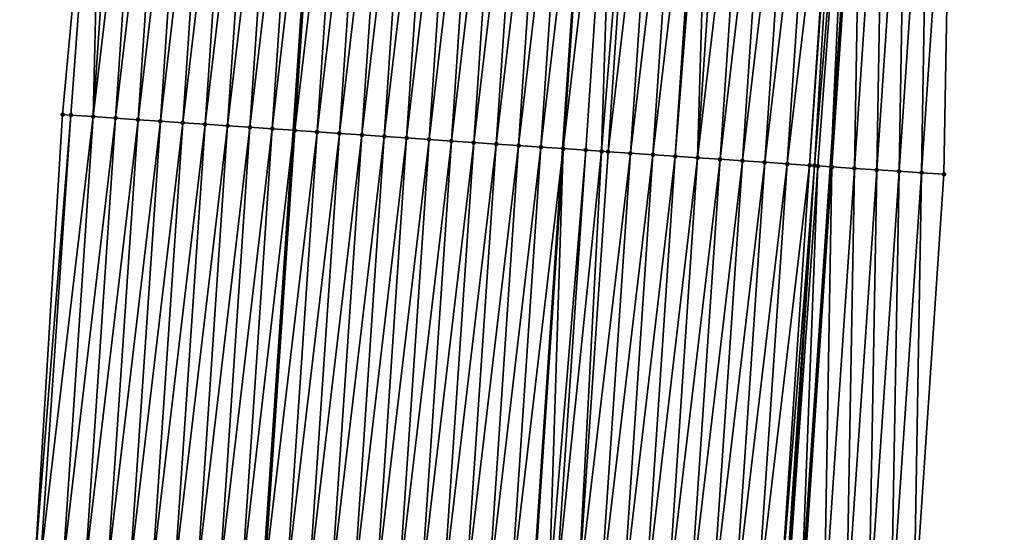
# Model space of a CAD drawing. Header units: feet. Extents: x 2017353 to 2024169, y 808050 to 818690.
# Tile 75 of 256: x 2023486 to 2023530, y 810605 to 810628. Entities that reach past the tile are written whole.
import ezdxf

# ---------------------------------------------------------------- set-up
doc = ezdxf.new("R2010")
doc.units = ezdxf.units.FT
doc.header["$MEASUREMENT"] = 0
for name, color, linetype, lineweight in [('EP_Travel Lane', 172, 'Continuous', 53), ('SB-Road Shots', 141, 'Continuous', 100), ('SB-Road X-Section', 40, 'Continuous', 13), ('STRIPING', 60, 'Continuous', 53)]:
    doc.layers.add(name, color=color, linetype=linetype, lineweight=lineweight)
doc.layers.add('I-77-MM15-17_SB-Surface-BORDER', color=7, linetype='Continuous')
doc.layers.add('I-77-MM15-17_SB-Surface-TIN', color=7, linetype='Continuous')

msp = doc.modelspace()

# ---------------------------------------------------------------- linework, layer by layer
at = {"layer": 'EP_Travel Lane'}
for points in [[(2023469.784128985, 810204.1947037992, 282.839761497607), (2023471.130267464, 810224.141126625, 283.4126442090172), (2023472.476396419, 810244.0874083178, 283.9903945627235), (2023473.82250021, 810264.0333171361, 284.5810141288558), (2023475.168578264, 810283.9788445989, 285.1847898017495), (2023476.514635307, 810303.9240607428, 285.7993069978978), (2023477.860630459, 810323.8683598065, 286.4454665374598), (2023479.204515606, 810343.8195448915, 287.1088536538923), (2023480.546517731, 810363.7631179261, 287.7819637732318), (2023481.888518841, 810383.7066758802, 288.4555210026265), (2023483.230534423, 810403.6504489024, 289.1227033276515), (2023484.572530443, 810423.593931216, 289.7985025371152), (2023485.914581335, 810443.5382289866, 290.4501309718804), (2023487.256602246, 810463.4820812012, 291.1149660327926), (2023488.59858096, 810483.4253063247, 291.7983885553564), (2023489.940554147, 810503.3684493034, 292.4842459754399), (2023491.282512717, 810523.3113750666, 293.1765417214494), (2023492.626747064, 810543.2490831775, 293.8839824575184), (2023493.972698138, 810563.1912010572, 294.5913844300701), (2023495.318671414, 810583.1336478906, 295.2893628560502), (2023496.664593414, 810603.0753350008, 296.0091055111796), (2023498.010531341, 810623.0172580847, 296.7220903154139), (2023499.356518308, 810642.9599077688, 297.4142535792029), (2023500.702539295, 810662.9030614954, 298.0919768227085)], [(2023493.601162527, 810202.5795508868, 283.2025226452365), (2023494.918923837, 810222.5276248, 283.7843605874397), (2023496.236692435, 810242.4758090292, 284.3623945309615), (2023497.554404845, 810262.423142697, 284.9697690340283), (2023498.872106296, 810282.3703104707, 285.5828687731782), (2023500.189777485, 810302.3170201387, 286.2117731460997), (2023501.507435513, 810322.2635305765, 286.8475508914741), (2023502.859936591, 810342.200279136, 287.4981444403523), (2023504.232376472, 810362.1418138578, 288.1704213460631), (2023505.604810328, 810382.0832610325, 288.8452933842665), (2023506.977249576, 810402.0247865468, 289.5178432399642), (2023508.349689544, 810421.9663225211, 290.1900829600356), (2023509.722102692, 810441.9074688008, 290.8738747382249), (2023511.09459032, 810461.8496972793, 291.5255859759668), (2023512.467059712, 810481.7916607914, 292.1851518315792), (2023513.839461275, 810501.7326387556, 292.873933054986), (2023515.211799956, 810521.672703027, 293.5897997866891), (2023516.567174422, 810541.6188682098, 294.2948803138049), (2023517.913117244, 810561.5608638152, 295.0057856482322), (2023519.259093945, 810581.5033613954, 295.7023070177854), (2023520.605074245, 810601.4459122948, 296.3973038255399), (2023521.951033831, 810621.3881562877, 297.1010908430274), (2023523.297017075, 810641.3307508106, 297.7948377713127), (2023524.643014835, 810661.2735604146, 298.4824205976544)]]:
    msp.add_polyline3d(points, dxfattribs=at)
at = {"layer": 'I-77-MM15-17_SB-Surface-BORDER', "color": 3, "linetype": 'Continuous', "lineweight": -3}
for points in [[(2023460.839457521, 810204.8036040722, 282.6239386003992), (2023463.267628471, 810224.6766781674, 283.2122942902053), (2023464.68031353, 810244.6190876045, 283.7690320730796), (2023465.439924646, 810264.6055332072, 284.3244868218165), (2023466.023018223, 810284.6036862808, 284.8862855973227), (2023466.811052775, 810304.5869526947, 285.4851607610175), (2023468.113836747, 810324.533484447, 286.1546254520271), (2023469.170840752, 810344.509888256, 286.8399837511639), (2023470.553160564, 810364.4496269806, 287.5454607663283), (2023472.09194901, 810384.3798228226, 288.2190576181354), (2023473.877589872, 810404.2938577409, 288.8749805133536), (2023474.53254121, 810424.2858389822, 289.4961229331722), (2023476.681966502, 810444.1747151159, 290.1656138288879), (2023478.13050133, 810464.1112113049, 290.8341170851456), (2023479.325410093, 810484.0641720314, 291.5249052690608), (2023479.936919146, 810504.0564391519, 292.2246402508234), (2023480.778996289, 810524.0325842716, 292.938175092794), (2023481.500900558, 810544.008475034, 293.6422210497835), (2023483.641229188, 810563.8962619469, 294.3700484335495), (2023484.387689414, 810583.879758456, 295.0512913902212), (2023486.48561982, 810603.770196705, 295.7851122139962), (2023487.708101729, 810623.7202295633, 296.5044481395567), (2023489.552014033, 810643.6296127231, 297.1869156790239), (2023490.940363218, 810663.5704841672, 297.8482512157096)], [(2023529.679839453, 810660.9419220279, 298.2453635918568), (2023527.335955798, 810641.0641439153, 297.6239144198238), (2023526.987759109, 810621.0550460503, 296.9062042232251), (2023525.641831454, 810601.1132751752, 296.1888622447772), (2023525.293682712, 810581.1048877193, 295.4507974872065), (2023523.947778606, 810561.1634657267, 294.7234594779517), (2023522.601810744, 810541.2210991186, 294.0231839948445), (2023521.252672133, 810521.2730202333, 293.2811971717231), (2023518.900847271, 810501.3962496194, 292.6599865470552), (2023517.546868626, 810481.4538483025, 291.9762962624), (2023516.192825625, 810461.5104990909, 291.3207033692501), (2023514.838800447, 810441.5674124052, 290.6573286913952), (2023513.484850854, 810421.6254389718, 289.9609549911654), (2023512.13088718, 810401.6832581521, 289.2707286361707), (2023511.774736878, 810381.6749628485, 288.5323625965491), (2023510.420680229, 810361.7314126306, 287.8827280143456), (2023509.066680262, 810341.7886972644, 287.2083466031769), (2023507.716970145, 810321.8552177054, 286.5029353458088), (2023506.373255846, 810301.910394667, 285.8694950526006), (2023505.029528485, 810281.9653777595, 285.2427437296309), (2023502.687896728, 810262.0851136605, 284.7010905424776), (2023501.344105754, 810242.1391525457, 284.1069199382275), (2023500.000254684, 810222.192299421, 283.5435209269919), (2023498.656399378, 810202.2453834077, 282.98229448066)]]:
    msp.add_polyline3d(points, dxfattribs=at)
at = {"layer": 'I-77-MM15-17_SB-Surface-TIN', "color": 128, "linetype": 'Continuous', "lineweight": -3}
for points in [[(2023488.077209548, 810623.6949932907, 296.5136926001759), (2023489.552014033, 810643.6296127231, 297.1869156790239), (2023487.708101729, 810623.7202295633, 296.5044481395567)], [(2023489.074881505, 810623.6267920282, 296.5383781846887), (2023489.552014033, 810643.6296127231, 297.1869156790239), (2023488.077209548, 810623.6949932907, 296.5136926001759)], [(2023489.074881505, 810623.6267920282, 296.5383781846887), (2023490.420916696, 810643.5701562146, 297.2100685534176), (2023489.552014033, 810643.6296127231, 297.1869156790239)], [(2023489.074881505, 810623.6267920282, 296.5383781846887), (2023491.418581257, 810643.5018453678, 297.2378940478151), (2023490.420916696, 810643.5701562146, 297.2100685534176)], [(2023489.074881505, 810623.6267920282, 296.5383781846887), (2023490.072554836, 810623.5586111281, 296.5624803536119), (2023491.418581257, 810643.5018453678, 297.2378940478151)], [(2023490.072554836, 810623.5586111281, 296.5624803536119), (2023492.416246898, 810643.4335505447, 297.2652604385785), (2023491.418581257, 810643.5018453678, 297.2378940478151)], [(2023490.072554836, 810623.5586111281, 296.5624803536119), (2023491.070219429, 810623.4903007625, 296.5902919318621), (2023492.416246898, 810643.4335505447, 297.2652604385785)], [(2023491.070219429, 810623.4903007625, 296.5902919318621), (2023493.413918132, 810643.3653385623, 297.2902532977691), (2023492.416246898, 810643.4335505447, 297.2652604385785)], [(2023491.070219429, 810623.4903007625, 296.5902919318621), (2023492.067887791, 810623.4220462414, 296.6165034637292), (2023493.413918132, 810643.3653385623, 297.2902532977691)], [(2023492.067887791, 810623.4220462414, 296.6165034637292), (2023494.411596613, 810643.2972339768, 297.3121690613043), (2023493.413918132, 810643.3653385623, 297.2902532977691)], [(2023492.067887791, 810623.4220462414, 296.6165034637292), (2023493.065571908, 810623.3540251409, 296.6360271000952), (2023494.411596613, 810643.2972339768, 297.3121690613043)], [(2023493.065571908, 810623.3540251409, 296.6360271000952), (2023495.409278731, 810643.2291832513, 297.3325416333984), (2023494.411596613, 810643.2972339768, 297.3121690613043)], [(2023493.065571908, 810623.3540251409, 296.6360271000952), (2023494.063257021, 810623.2860188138, 296.6551274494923), (2023495.409278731, 810643.2291832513, 297.3325416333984)], [(2023494.063257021, 810623.2860188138, 296.6551274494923), (2023496.406962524, 810643.1611573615, 297.3522026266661), (2023495.409278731, 810643.2291832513, 297.3325416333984)], [(2023494.063257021, 810623.2860188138, 296.6551274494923), (2023495.060948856, 810623.2181120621, 296.6713748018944), (2023496.406962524, 810643.1611573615, 297.3522026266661)], [(2023495.060948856, 810623.2181120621, 296.6713748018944), (2023497.404647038, 810643.0931421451, 297.3715578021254), (2023496.406962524, 810643.1611573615, 297.3522026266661)], [(2023495.060948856, 810623.2181120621, 296.6713748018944), (2023496.058641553, 810623.1502180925, 296.6872559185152), (2023497.404647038, 810643.0931421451, 297.3715578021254)], [(2023496.058641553, 810623.1502180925, 296.6872559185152), (2023498.402325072, 810643.0250309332, 297.3936634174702), (2023497.404647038, 810643.0931421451, 297.3715578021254)], [(2023496.058641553, 810623.1502180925, 296.6872559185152), (2023497.056325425, 810623.0821933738, 296.7068832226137), (2023498.402325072, 810643.0250309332, 297.3936634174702)], [(2023497.056325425, 810623.0821933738, 296.7068832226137), (2023499.356518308, 810642.9599077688, 297.4142535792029), (2023498.402325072, 810643.0250309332, 297.3936634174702)], [(2023497.056325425, 810623.0821933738, 296.7068832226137), (2023498.010531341, 810623.0172580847, 296.7220903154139), (2023499.356518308, 810642.9599077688, 297.4142535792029)], [(2023499.400004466, 810642.9569398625, 297.4151919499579), (2023499.356518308, 810642.9599077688, 297.4142535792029), (2023498.010531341, 810623.0172580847, 296.7220903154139)], [(2023498.054018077, 810623.0142987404, 296.7227833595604), (2023499.400004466, 810642.9569398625, 297.4151919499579), (2023498.010531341, 810623.0172580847, 296.7220903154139)], [(2023498.054018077, 810623.0142987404, 296.7227833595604), (2023500.397697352, 810642.8890486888, 297.4309930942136), (2023499.400004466, 810642.9569398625, 297.4151919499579)], [(2023498.054018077, 810623.0142987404, 296.7227833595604), (2023499.051718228, 810622.9465152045, 296.7355003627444), (2023500.397697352, 810642.8890486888, 297.4309930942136)], [(2023499.051718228, 810622.9465152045, 296.7355003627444), (2023501.395391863, 810642.8211816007, 297.4461041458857), (2023500.397697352, 810642.8890486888, 297.4309930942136)], [(2023499.051718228, 810622.9465152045, 296.7355003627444), (2023500.049410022, 810622.8786078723, 296.7517643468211), (2023501.395391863, 810642.8211816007, 297.4461041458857)], [(2023500.049410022, 810622.8786078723, 296.7517643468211), (2023502.393082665, 810642.7532595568, 297.4627897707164), (2023501.395391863, 810642.8211816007, 297.4461041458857)], [(2023500.049410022, 810622.8786078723, 296.7517643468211), (2023501.047103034, 810622.8107185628, 296.7675119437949), (2023502.393082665, 810642.7532595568, 297.4627897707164)], [(2023501.047103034, 810622.8107185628, 296.7675119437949), (2023503.390777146, 810642.6853920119, 297.4779139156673), (2023502.393082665, 810642.7532595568, 297.4627897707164)], [(2023501.047103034, 810622.8107185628, 296.7675119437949), (2023502.044796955, 810622.742842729, 296.7828734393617), (2023503.390777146, 810642.6853920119, 297.4779139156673)], [(2023502.044796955, 810622.742842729, 296.7828734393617), (2023504.388468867, 810642.6174835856, 297.4942093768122), (2023503.390777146, 810642.6853920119, 297.4779139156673)], [(2023502.044796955, 810622.742842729, 296.7828734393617), (2023503.042484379, 810622.6748706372, 296.800992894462), (2023504.388468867, 810642.6174835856, 297.4942093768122)], [(2023503.042484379, 810622.6748706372, 296.800992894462), (2023505.386153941, 810642.5494766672, 297.5133268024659), (2023504.388468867, 810642.6174835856, 297.4942093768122)], [(2023503.042484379, 810622.6748706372, 296.800992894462), (2023504.040169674, 810622.6068669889, 296.8200164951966), (2023505.386153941, 810642.5494766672, 297.5133268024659)], [(2023504.040169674, 810622.6068669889, 296.8200164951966), (2023506.383845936, 810642.4815723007, 297.5295059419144), (2023505.386153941, 810642.5494766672, 297.5133268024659)], [(2023504.040169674, 810622.6068669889, 296.8200164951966), (2023505.037871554, 810622.5391090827, 296.831999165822), (2023506.383845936, 810642.4815723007, 297.5295059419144)], [(2023505.037871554, 810622.5391090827, 296.831999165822), (2023507.381545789, 810642.4137843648, 297.5423491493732), (2023506.383845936, 810642.4815723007, 297.5295059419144)], [(2023505.037871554, 810622.5391090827, 296.831999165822), (2023506.035562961, 810622.4711960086, 296.848427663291), (2023507.381545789, 810642.4137843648, 297.5423491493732)], [(2023506.035562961, 810622.4711960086, 296.848427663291), (2023508.379237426, 810642.345874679, 297.5586806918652), (2023507.381545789, 810642.4137843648, 297.5423491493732)], [(2023506.035562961, 810622.4711960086, 296.848427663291), (2023507.033250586, 810622.4032268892, 296.8664619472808), (2023508.379237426, 810642.345874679, 297.5586806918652)], [(2023507.033250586, 810622.4032268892, 296.8664619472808), (2023509.376921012, 810642.2778457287, 297.5784293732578), (2023508.379237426, 810642.345874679, 297.5586806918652)], [(2023507.033250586, 810622.4032268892, 296.8664619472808), (2023508.030936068, 810622.3352260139, 296.8854061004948), (2023509.376921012, 810642.2778457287, 297.5784293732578)], [(2023508.030936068, 810622.3352260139, 296.8854061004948), (2023510.374610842, 810642.2099092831, 297.5955276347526), (2023509.376921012, 810642.2778457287, 297.5784293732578)], [(2023508.030936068, 810622.3352260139, 296.8854061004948), (2023509.028627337, 810622.2673108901, 296.9018933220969), (2023510.374610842, 810642.2099092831, 297.5955276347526)], [(2023509.028627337, 810622.2673108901, 296.9018933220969), (2023511.372298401, 810642.141939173, 297.6135904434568), (2023510.374610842, 810642.2099092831, 297.5955276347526)], [(2023509.028627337, 810622.2673108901, 296.9018933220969), (2023510.026311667, 810622.1992929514, 296.921326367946), (2023511.372298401, 810642.141939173, 297.6135904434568)], [(2023512.369977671, 810642.0738462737, 297.6351713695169), (2023511.372298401, 810642.141939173, 297.6135904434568), (2023510.026311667, 810622.1992929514, 296.921326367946)], [(2023511.023984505, 810622.1311047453, 296.9456378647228), (2023512.369977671, 810642.0738462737, 297.6351713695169), (2023510.026311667, 810622.1992929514, 296.921326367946)], [(2023511.023984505, 810622.1311047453, 296.9456378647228), (2023511.733886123, 810622.0826310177, 296.9616219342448), (2023512.369977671, 810642.0738462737, 297.6351713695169)], [(2023511.733886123, 810622.0826310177, 296.9616219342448), (2023513.367665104, 810642.0058743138, 297.6532871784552), (2023512.369977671, 810642.0738462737, 297.6351713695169)], [(2023511.733886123, 810622.0826310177, 296.9616219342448), (2023512.021662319, 810622.0629902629, 296.9678370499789), (2023513.367665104, 810642.0058743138, 297.6532871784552)], [(2023512.021662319, 810622.0629902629, 296.9678370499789), (2023514.36535579, 810641.9379505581, 297.670021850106), (2023513.367665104, 810642.0058743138, 297.6532871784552)], [(2023512.021662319, 810622.0629902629, 296.9678370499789), (2023513.019349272, 810621.9950111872, 296.986156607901), (2023514.36535579, 810641.9379505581, 297.670021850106)], [(2023513.019349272, 810621.9950111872, 296.986156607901), (2023515.363046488, 810641.8700269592, 297.6867520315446), (2023514.36535579, 810641.9379505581, 297.670021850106)], [(2023513.019349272, 810621.9950111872, 296.986156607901), (2023514.017035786, 810621.9270256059, 297.0046625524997), (2023515.363046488, 810641.8700269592, 297.6867520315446)], [(2023514.017035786, 810621.9270256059, 297.0046625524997), (2023516.360737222, 810641.8021039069, 297.7034665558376), (2023515.363046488, 810641.8700269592, 297.6867520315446)], [(2023514.017035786, 810621.9270256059, 297.0046625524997), (2023515.014727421, 810621.8591159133, 297.0209941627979), (2023516.360737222, 810641.8021039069, 297.7034665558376)], [(2023515.014727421, 810621.8591159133, 297.0209941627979), (2023516.607612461, 810641.7852941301, 297.7076722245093), (2023516.360737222, 810641.8021039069, 297.7034665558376)], [(2023515.014727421, 810621.8591159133, 297.0209941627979), (2023516.012428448, 810621.7913453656, 297.0333390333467), (2023516.607612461, 810641.7852941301, 297.7076722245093)], [(2023516.012428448, 810621.7913453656, 297.0333390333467), (2023517.358427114, 810641.7341683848, 297.7205383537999), (2023516.607612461, 810641.7852941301, 297.7076722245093)], [(2023516.012428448, 810621.7913453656, 297.0333390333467), (2023518.35611737, 810641.6662382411, 297.7374560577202), (2023517.358427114, 810641.7341683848, 297.7205383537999)], [(2023516.012428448, 810621.7913453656, 297.0333390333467), (2023517.010131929, 810621.7236111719, 297.0446422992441), (2023518.35611737, 810641.6662382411, 297.7374560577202)], [(2023517.010131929, 810621.7236111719, 297.0446422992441), (2023519.353811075, 810641.5983592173, 297.7529090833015), (2023518.35611737, 810641.6662382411, 297.7374560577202)], [(2023517.010131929, 810621.7236111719, 297.0446422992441), (2023518.007823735, 810621.6557040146, 297.0609012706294), (2023519.353811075, 810641.5983592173, 297.7529090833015)], [(2023518.007823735, 810621.6557040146, 297.0609012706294), (2023520.351508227, 810641.5305312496, 297.7668992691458), (2023519.353811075, 810641.5983592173, 297.7529090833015)], [(2023518.007823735, 810621.6557040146, 297.0609012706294), (2023519.005518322, 810621.5878380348, 297.0759804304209), (2023520.351508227, 810641.5305312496, 297.7668992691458)], [(2023519.005518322, 810621.5878380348, 297.0759804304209), (2023521.34920451, 810641.4626904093, 297.7812582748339), (2023520.351508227, 810641.5305312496, 297.7668992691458)], [(2023519.005518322, 810621.5878380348, 297.0759804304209), (2023520.00321415, 810621.5199904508, 297.0905325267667), (2023521.34920451, 810641.4626904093, 297.7812582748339)], [(2023520.00321415, 810621.5199904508, 297.0905325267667), (2023522.346897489, 810641.39480062, 297.797019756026), (2023521.34920451, 810641.4626904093, 297.7812582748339)], [(2023520.00321415, 810621.5199904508, 297.0905325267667), (2023521.0009085, 810621.4521209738, 297.1057118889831), (2023522.346897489, 810641.39480062, 297.797019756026)], [(2023521.0009085, 810621.4521209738, 297.1057118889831), (2023522.430627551, 810641.3891128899, 297.7980621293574), (2023522.346897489, 810641.39480062, 297.797019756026)], [(2023521.0009085, 810621.4521209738, 297.1057118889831), (2023521.213781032, 810621.4376479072, 297.1087261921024), (2023522.430627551, 810641.3891128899, 297.7980621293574)], [(2023521.213781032, 810621.4376479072, 297.1087261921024), (2023522.856225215, 810641.3603063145, 297.8003941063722), (2023522.430627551, 810641.3891128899, 297.7980621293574)], [(2023521.213781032, 810621.4376479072, 297.1087261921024), (2023521.375601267, 810621.4266951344, 297.1096120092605), (2023522.856225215, 810641.3603063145, 297.8003941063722)], [(2023521.375601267, 810621.4266951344, 297.1096120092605), (2023521.951033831, 810621.3881562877, 297.1010908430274), (2023522.856225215, 810641.3603063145, 297.8003941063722)], [(2023522.856225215, 810641.3603063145, 297.8003941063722), (2023521.951033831, 810621.3881562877, 297.1010908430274), (2023523.297017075, 810641.3307508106, 297.7948377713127)], [(2023521.998651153, 810621.3849671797, 297.1003857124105), (2023523.297017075, 810641.3307508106, 297.7948377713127), (2023521.951033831, 810621.3881562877, 297.1010908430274)], [(2023521.998651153, 810621.3849671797, 297.1003857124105), (2023523.34463415, 810641.3275580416, 297.7942375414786), (2023523.297017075, 810641.3307508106, 297.7948377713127)], [(2023521.998651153, 810621.3849671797, 297.1003857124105), (2023522.996495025, 810621.3193130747, 297.0520908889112), (2023523.34463415, 810641.3275580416, 297.7942375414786)], [(2023522.996495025, 810621.3193130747, 297.0520908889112), (2023524.342465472, 810641.2617179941, 297.7512704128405), (2023523.34463415, 810641.3275580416, 297.7942375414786)], [(2023522.996495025, 810621.3193130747, 297.0520908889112), (2023523.994292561, 810621.2529724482, 297.0234660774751), (2023524.342465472, 810641.2617179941, 297.7512704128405)], [(2023523.994292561, 810621.2529724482, 297.0234660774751), (2023525.340285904, 810641.1957165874, 297.7129265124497), (2023524.342465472, 810641.2617179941, 297.7512704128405)], [(2023523.994292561, 810621.2529724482, 297.0234660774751), (2023524.992107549, 810621.1868903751, 296.9874332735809), (2023525.340285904, 810641.1957165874, 297.7129265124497)], [(2023524.992107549, 810621.1868903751, 296.9874332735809), (2023526.338114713, 810641.129839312, 297.6710260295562), (2023525.340285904, 810641.1957165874, 297.7129265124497)], [(2023524.992107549, 810621.1868903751, 296.9874332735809), (2023525.989930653, 810621.1209285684, 296.9479546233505), (2023526.338114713, 810641.129839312, 297.6710260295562)], [(2023525.989930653, 810621.1209285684, 296.9479546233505), (2023527.335955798, 810641.0641439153, 297.6239144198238), (2023526.338114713, 810641.129839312, 297.6710260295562)], [(2023525.989930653, 810621.1209285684, 296.9479546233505), (2023526.987759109, 810621.0550460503, 296.9062042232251), (2023527.335955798, 810641.0641439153, 297.6239144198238)], [(2023486.48561982, 810603.770196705, 295.7851122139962), (2023488.077209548, 810623.6949932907, 296.5136926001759), (2023487.708101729, 810623.7202295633, 296.5044481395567)], [(2023486.731295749, 810603.753427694, 295.7904638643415), (2023488.077209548, 810623.6949932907, 296.5136926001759), (2023486.48561982, 810603.770196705, 295.7851122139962)], [(2023486.731295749, 810603.753427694, 295.7904638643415), (2023489.074881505, 810623.6267920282, 296.5383781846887), (2023488.077209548, 810623.6949932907, 296.5136926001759)], [(2023487.728973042, 810603.6853054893, 295.8128844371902), (2023489.074881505, 810623.6267920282, 296.5383781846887), (2023486.731295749, 810603.753427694, 295.7904638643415)], [(2023487.728973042, 810603.6853054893, 295.8128844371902), (2023490.072554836, 810623.5586111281, 296.5624803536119), (2023489.074881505, 810623.6267920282, 296.5383781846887)], [(2023487.728973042, 810603.6853054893, 295.8128844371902), (2023488.726647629, 810603.6171432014, 295.8364534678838), (2023490.072554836, 810623.5586111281, 296.5624803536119)], [(2023488.726647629, 810603.6171432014, 295.8364534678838), (2023491.070219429, 810623.4903007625, 296.5902919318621), (2023490.072554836, 810623.5586111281, 296.5624803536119)], [(2023488.726647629, 810603.6171432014, 295.8364534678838), (2023489.724317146, 810603.5489057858, 295.8621750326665), (2023491.070219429, 810623.4903007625, 296.5902919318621)], [(2023489.724317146, 810603.5489057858, 295.8621750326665), (2023492.067887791, 810623.4220462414, 296.6165034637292), (2023491.070219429, 810623.4903007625, 296.5902919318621)], [(2023489.724317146, 810603.5489057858, 295.8621750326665), (2023490.721986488, 810603.4806657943, 295.887970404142), (2023492.067887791, 810623.4220462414, 296.6165034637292)], [(2023490.721986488, 810603.4806657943, 295.887970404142), (2023493.065571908, 810623.3540251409, 296.6360271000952), (2023492.067887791, 810623.4220462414, 296.6165034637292)], [(2023490.721986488, 810603.4806657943, 295.887970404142), (2023491.719663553, 810603.4125402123, 295.910487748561), (2023493.065571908, 810623.3540251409, 296.6360271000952)], [(2023491.719663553, 810603.4125402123, 295.910487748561), (2023494.063257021, 810623.2860188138, 296.6551274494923), (2023493.065571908, 810623.3540251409, 296.6360271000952)], [(2023491.719663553, 810603.4125402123, 295.910487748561), (2023492.717336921, 810603.3443598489, 295.9345746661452), (2023494.063257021, 810623.2860188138, 296.6551274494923)], [(2023492.717336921, 810603.3443598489, 295.9345746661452), (2023495.060948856, 810623.2181120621, 296.6713748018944), (2023494.063257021, 810623.2860188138, 296.6551274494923)], [(2023492.717336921, 810603.3443598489, 295.9345746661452), (2023493.715019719, 810603.276319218, 295.9546580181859), (2023495.060948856, 810623.2181120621, 296.6713748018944)], [(2023493.715019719, 810603.276319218, 295.9546580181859), (2023496.058641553, 810623.1502180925, 296.6872559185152), (2023495.060948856, 810623.2181120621, 296.6713748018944)], [(2023493.715019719, 810603.276319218, 295.9546580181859), (2023494.712712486, 810603.2084262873, 295.9705094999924), (2023496.058641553, 810623.1502180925, 296.6872559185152)], [(2023494.712712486, 810603.2084262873, 295.9705094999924), (2023497.056325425, 810623.0821933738, 296.7068832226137), (2023496.058641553, 810623.1502180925, 296.6872559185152)], [(2023494.712712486, 810603.2084262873, 295.9705094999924), (2023495.710398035, 810603.1404264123, 295.9894251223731), (2023497.056325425, 810623.0821933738, 296.7068832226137)], [(2023495.710398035, 810603.1404264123, 295.9894251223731), (2023498.010531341, 810623.0172580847, 296.7220903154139), (2023497.056325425, 810623.0821933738, 296.7068832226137)], [(2023495.710398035, 810603.1404264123, 295.9894251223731), (2023496.664593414, 810603.0753350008, 296.0091055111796), (2023498.010531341, 810623.0172580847, 296.7220903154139)], [(2023498.054018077, 810623.0142987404, 296.7227833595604), (2023498.010531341, 810623.0172580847, 296.7220903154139), (2023496.664593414, 810603.0753350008, 296.0091055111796)], [(2023496.70807967, 810603.0723685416, 296.0100024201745), (2023498.054018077, 810623.0142987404, 296.7227833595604), (2023496.664593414, 810603.0753350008, 296.0091055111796)], [(2023496.70807967, 810603.0723685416, 296.0100024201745), (2023499.051718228, 810622.9465152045, 296.7355003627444), (2023498.054018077, 810623.0142987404, 296.7227833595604)], [(2023496.70807967, 810603.0723685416, 296.0100024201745), (2023497.705772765, 810603.0044804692, 296.0257147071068), (2023499.051718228, 810622.9465152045, 296.7355003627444)], [(2023497.705772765, 810603.0044804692, 296.0257147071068), (2023500.049410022, 810622.8786078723, 296.7517643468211), (2023499.051718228, 810622.9465152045, 296.7355003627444)], [(2023497.705772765, 810603.0044804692, 296.0257147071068), (2023498.703459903, 810602.936504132, 296.0439559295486), (2023500.049410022, 810622.8786078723, 296.7517643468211)], [(2023498.703459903, 810602.936504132, 296.0439559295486), (2023501.047103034, 810622.8107185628, 296.7675119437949), (2023500.049410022, 810622.8786078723, 296.7517643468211)], [(2023498.703459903, 810602.936504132, 296.0439559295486), (2023499.701153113, 810602.8686177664, 296.0596193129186), (2023501.047103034, 810622.8107185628, 296.7675119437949)], [(2023499.701153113, 810602.8686177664, 296.0596193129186), (2023502.044796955, 810622.742842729, 296.7828734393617), (2023501.047103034, 810622.8107185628, 296.7675119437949)], [(2023499.701153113, 810602.8686177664, 296.0596193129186), (2023500.698845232, 810602.8007152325, 296.0757459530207), (2023502.044796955, 810622.742842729, 296.7828734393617)], [(2023500.698845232, 810602.8007152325, 296.0757459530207), (2023503.042484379, 810622.6748706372, 296.800992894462), (2023502.044796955, 810622.742842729, 296.7828734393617)], [(2023500.698845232, 810602.8007152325, 296.0757459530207), (2023501.696530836, 810602.7327161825, 296.0946379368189), (2023503.042484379, 810622.6748706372, 296.800992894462)], [(2023501.696530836, 810602.7327161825, 296.0946379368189), (2023504.040169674, 810622.6068669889, 296.8200164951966), (2023503.042484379, 810622.6748706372, 296.800992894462)], [(2023501.696530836, 810602.7327161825, 296.0946379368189), (2023502.694215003, 810602.664695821, 296.1141405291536), (2023504.040169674, 810622.6068669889, 296.8200164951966)], [(2023502.694215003, 810602.664695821, 296.1141405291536), (2023505.037871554, 810622.5391090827, 296.831999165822), (2023504.040169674, 810622.6068669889, 296.8200164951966)], [(2023502.694215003, 810602.664695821, 296.1141405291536), (2023503.691910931, 810602.5968497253, 296.1286501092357), (2023505.037871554, 810622.5391090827, 296.831999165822)], [(2023503.691910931, 810602.5968497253, 296.1286501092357), (2023506.035562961, 810622.4711960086, 296.848427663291), (2023505.037871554, 810622.5391090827, 296.831999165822)], [(2023503.691910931, 810602.5968497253, 296.1286501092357), (2023504.689599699, 810602.5288975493, 296.1461990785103), (2023506.035562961, 810622.4711960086, 296.848427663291)], [(2023504.689599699, 810602.5288975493, 296.1461990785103), (2023507.033250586, 810622.4032268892, 296.8664619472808), (2023506.035562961, 810622.4711960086, 296.848427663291)], [(2023504.689599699, 810602.5288975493, 296.1461990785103), (2023505.687288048, 810602.4609391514, 296.1639263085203), (2023507.033250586, 810622.4032268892, 296.8664619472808)], [(2023505.687288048, 810602.4609391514, 296.1639263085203), (2023508.030936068, 810622.3352260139, 296.8854061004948), (2023507.033250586, 810622.4032268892, 296.8664619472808)], [(2023505.687288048, 810602.4609391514, 296.1639263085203), (2023506.684964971, 810602.3928114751, 296.1865036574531), (2023508.030936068, 810622.3352260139, 296.8854061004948)], [(2023506.684964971, 810602.3928114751, 296.1865036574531), (2023509.028627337, 810622.2673108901, 296.9018933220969), (2023508.030936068, 810622.3352260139, 296.8854061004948)], [(2023506.684964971, 810602.3928114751, 296.1865036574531), (2023507.682654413, 810602.3248692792, 296.2037666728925), (2023509.028627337, 810622.2673108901, 296.9018933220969)], [(2023507.682654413, 810602.3248692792, 296.2037666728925), (2023510.026311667, 810622.1992929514, 296.921326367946), (2023509.028627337, 810622.2673108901, 296.9018933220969)], [(2023507.682654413, 810602.3248692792, 296.2037666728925), (2023508.680327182, 810602.2566800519, 296.2281075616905), (2023510.026311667, 810622.1992929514, 296.921326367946)], [(2023509.38129527, 810602.2086743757, 296.2479392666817), (2023510.026311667, 810622.1992929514, 296.921326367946), (2023508.680327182, 810602.2566800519, 296.2281075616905)], [(2023509.38129527, 810602.2086743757, 296.2479392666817), (2023511.023984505, 810622.1311047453, 296.9456378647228), (2023510.026311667, 810622.1992929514, 296.921326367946)], [(2023509.38129527, 810602.2086743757, 296.2479392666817), (2023509.677994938, 810602.1884165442, 296.2545767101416), (2023511.023984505, 810622.1311047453, 296.9456378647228)], [(2023509.677994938, 810602.1884165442, 296.2545767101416), (2023511.733886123, 810622.0826310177, 296.9616219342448), (2023511.023984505, 810622.1311047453, 296.9456378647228)], [(2023509.677994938, 810602.1884165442, 296.2545767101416), (2023510.675679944, 810602.1204086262, 296.2737227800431), (2023511.733886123, 810622.0826310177, 296.9616219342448)], [(2023510.675679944, 810602.1204086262, 296.2737227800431), (2023512.021662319, 810622.0629902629, 296.9678370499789), (2023511.733886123, 810622.0826310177, 296.9616219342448)], [(2023510.675679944, 810602.1204086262, 296.2737227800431), (2023513.019349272, 810621.9950111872, 296.986156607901), (2023512.021662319, 810622.0629902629, 296.9678370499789)], [(2023510.675679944, 810602.1204086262, 296.2737227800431), (2023511.673367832, 810602.0524434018, 296.2916456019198), (2023513.019349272, 810621.9950111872, 296.986156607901)], [(2023511.673367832, 810602.0524434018, 296.2916456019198), (2023514.017035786, 810621.9270256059, 297.0046625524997), (2023513.019349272, 810621.9950111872, 296.986156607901)], [(2023511.673367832, 810602.0524434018, 296.2916456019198), (2023512.671064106, 810601.9846024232, 296.3060085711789), (2023514.017035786, 810621.9270256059, 297.0046625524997)], [(2023512.671064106, 810601.9846024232, 296.3060085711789), (2023515.014727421, 810621.8591159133, 297.0209941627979), (2023514.017035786, 810621.9270256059, 297.0046625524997)], [(2023512.671064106, 810601.9846024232, 296.3060085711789), (2023513.668753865, 810601.91666493, 296.3231368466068), (2023515.014727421, 810621.8591159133, 297.0209941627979)], [(2023513.668753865, 810601.91666493, 296.3231368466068), (2023516.012428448, 810621.7913453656, 297.0333390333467), (2023515.014727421, 810621.8591159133, 297.0209941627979)], [(2023513.668753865, 810601.91666493, 296.3231368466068), (2023514.666449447, 810601.8488137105, 296.3377932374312), (2023516.012428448, 810621.7913453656, 297.0333390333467)], [(2023514.666449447, 810601.8488137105, 296.3377932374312), (2023517.010131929, 810621.7236111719, 297.0446422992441), (2023516.012428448, 810621.7913453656, 297.0333390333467)], [(2023514.666449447, 810601.8488137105, 296.3377932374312), (2023515.664149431, 810601.7810277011, 296.3505812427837), (2023517.010131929, 810621.7236111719, 297.0446422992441)], [(2023515.664149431, 810601.7810277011, 296.3505812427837), (2023518.007823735, 810621.6557040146, 297.0609012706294), (2023517.010131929, 810621.7236111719, 297.0446422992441)], [(2023515.664149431, 810601.7810277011, 296.3505812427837), (2023516.661849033, 810601.7132360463, 296.3635310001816), (2023518.007823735, 810621.6557040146, 297.0609012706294)], [(2023516.661849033, 810601.7132360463, 296.3635310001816), (2023519.005518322, 810621.5878380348, 297.0759804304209), (2023518.007823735, 810621.6557040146, 297.0609012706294)], [(2023516.661849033, 810601.7132360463, 296.3635310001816), (2023517.659545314, 810601.6453951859, 296.3778905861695), (2023519.005518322, 810621.5878380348, 297.0759804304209)], [(2023517.659545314, 810601.6453951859, 296.3778905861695), (2023520.00321415, 810621.5199904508, 297.0905325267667), (2023519.005518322, 810621.5878380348, 297.0759804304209)], [(2023517.659545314, 810601.6453951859, 296.3778905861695), (2023518.657244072, 810601.5775910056, 296.3911992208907), (2023520.00321415, 810621.5199904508, 297.0905325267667)], [(2023518.657244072, 810601.5775910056, 296.3911992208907), (2023521.0009085, 810621.4521209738, 297.1057118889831), (2023520.00321415, 810621.5199904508, 297.0905325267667)], [(2023518.657244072, 810601.5775910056, 296.3911992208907), (2023519.654938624, 810601.5097245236, 296.4062929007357), (2023521.0009085, 810621.4521209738, 297.1057118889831)], [(2023519.654938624, 810601.5097245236, 296.4062929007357), (2023521.213781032, 810621.4376479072, 297.1087261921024), (2023521.0009085, 810621.4521209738, 297.1057118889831)], [(2023519.654938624, 810601.5097245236, 296.4062929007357), (2023519.882071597, 810601.4942824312, 296.4094939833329), (2023521.213781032, 810621.4376479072, 297.1087261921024)], [(2023519.882071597, 810601.4942824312, 296.4094939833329), (2023519.974051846, 810601.488060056, 296.4099036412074), (2023521.213781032, 810621.4376479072, 297.1087261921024)], [(2023519.974051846, 810601.488060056, 296.4099036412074), (2023521.375601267, 810621.4266951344, 297.1096120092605), (2023521.213781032, 810621.4376479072, 297.1087261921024)], [(2023519.974051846, 810601.488060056, 296.4099036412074), (2023520.605074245, 810601.4459122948, 296.3973038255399), (2023521.375601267, 810621.4266951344, 297.1096120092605)], [(2023521.375601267, 810621.4266951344, 297.1096120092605), (2023520.605074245, 810601.4459122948, 296.3973038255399), (2023521.951033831, 810621.3881562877, 297.1010908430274)], [(2023520.652692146, 810601.4427317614, 296.3963530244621), (2023521.951033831, 810621.3881562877, 297.1010908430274), (2023520.605074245, 810601.4459122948, 296.3973038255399)], [(2023520.652692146, 810601.4427317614, 296.3963530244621), (2023521.998651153, 810621.3849671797, 297.1003857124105), (2023521.951033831, 810621.3881562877, 297.1010908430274)], [(2023520.652692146, 810601.4427317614, 296.3963530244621), (2023521.650538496, 810601.3771143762, 296.3470062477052), (2023521.998651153, 810621.3849671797, 297.1003857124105)], [(2023521.650538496, 810601.3771143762, 296.3470062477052), (2023522.996495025, 810621.3193130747, 297.0520908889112), (2023521.998651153, 810621.3849671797, 297.1003857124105)], [(2023521.650538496, 810601.3771143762, 296.3470062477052), (2023522.648333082, 810601.310730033, 296.3196341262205), (2023522.996495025, 810621.3193130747, 297.0520908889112)], [(2023522.648333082, 810601.310730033, 296.3196341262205), (2023523.994292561, 810621.2529724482, 297.0234660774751), (2023522.996495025, 810621.3193130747, 297.0520908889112)], [(2023522.648333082, 810601.310730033, 296.3196341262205), (2023523.646153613, 810601.2447300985, 296.2812480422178), (2023523.994292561, 810621.2529724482, 297.0234660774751)], [(2023523.646153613, 810601.2447300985, 296.2812480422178), (2023524.992107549, 810621.1868903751, 296.9874332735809), (2023523.994292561, 810621.2529724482, 297.0234660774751)], [(2023523.646153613, 810601.2447300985, 296.2812480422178), (2023524.643987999, 810601.1789354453, 296.2369802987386), (2023524.992107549, 810621.1868903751, 296.9874332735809)], [(2023524.643987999, 810601.1789354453, 296.2369802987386), (2023525.989930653, 810621.1209285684, 296.9479546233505), (2023524.992107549, 810621.1868903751, 296.9874332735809)], [(2023524.643987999, 810601.1789354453, 296.2369802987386), (2023525.641831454, 810601.1132751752, 296.1888622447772), (2023525.989930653, 810621.1209285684, 296.9479546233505)], [(2023525.641831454, 810601.1132751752, 296.1888622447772), (2023526.987759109, 810621.0550460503, 296.9062042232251), (2023525.989930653, 810621.1209285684, 296.9479546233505)]]:
    msp.add_3dface(points, dxfattribs=at)
at = {"layer": 'SB-Road Shots', "lineweight": 100}
for p in [(2023487.708101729, 810623.7202295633, 296.5044481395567), (2023488.077209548, 810623.6949932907, 296.5136926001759), (2023489.074881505, 810623.6267920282, 296.5383781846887), (2023490.072554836, 810623.5586111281, 296.5624803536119), (2023491.070219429, 810623.4903007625, 296.5902919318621), (2023492.067887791, 810623.4220462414, 296.6165034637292), (2023493.065571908, 810623.3540251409, 296.6360271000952), (2023494.063257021, 810623.2860188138, 296.6551274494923), (2023495.060948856, 810623.2181120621, 296.6713748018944), (2023496.058641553, 810623.1502180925, 296.6872559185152), (2023497.056325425, 810623.0821933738, 296.7068832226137), (2023498.054018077, 810623.0142987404, 296.7227833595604), (2023499.051718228, 810622.9465152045, 296.7355003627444), (2023500.049410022, 810622.8786078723, 296.7517643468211), (2023501.047103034, 810622.8107185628, 296.7675119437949), (2023502.044796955, 810622.742842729, 296.7828734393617), (2023503.042484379, 810622.6748706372, 296.800992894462), (2023504.040169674, 810622.6068669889, 296.8200164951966), (2023505.037871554, 810622.5391090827, 296.831999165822), (2023506.035562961, 810622.4711960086, 296.848427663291), (2023507.033250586, 810622.4032268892, 296.8664619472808), (2023508.030936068, 810622.3352260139, 296.8854061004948), (2023509.028627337, 810622.2673108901, 296.9018933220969), (2023510.026311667, 810622.1992929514, 296.9213263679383), (2023511.023984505, 810622.1311047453, 296.9456378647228), (2023511.733886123, 810622.0826310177, 296.9616219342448), (2023512.021662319, 810622.0629902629, 296.9678370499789), (2023513.019349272, 810621.9950111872, 296.986156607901), (2023514.017035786, 810621.9270256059, 297.0046625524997), (2023515.014727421, 810621.8591159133, 297.0209941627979), (2023516.012428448, 810621.7913453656, 297.0333390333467), (2023517.010131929, 810621.7236111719, 297.0446422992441), (2023518.007823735, 810621.6557040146, 297.0609012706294), (2023519.005518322, 810621.5878380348, 297.0759804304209), (2023520.00321415, 810621.5199904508, 297.0905325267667), (2023521.0009085, 810621.4521209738, 297.1057118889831), (2023521.213781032, 810621.4376479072, 297.1087261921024), (2023521.375601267, 810621.4266951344, 297.1096120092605), (2023521.998651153, 810621.3849671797, 297.1003857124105), (2023522.996495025, 810621.3193130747, 297.0520908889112), (2023523.994292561, 810621.2529724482, 297.0234660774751), (2023524.992107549, 810621.1868903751, 296.9874332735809), (2023525.989930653, 810621.1209285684, 296.9479546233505), (2023526.987759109, 810621.0550460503, 296.9062042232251)]:
    msp.add_point(p, dxfattribs=at)
at = {"layer": 'SB-Road X-Section', "extrusion": (0.06729852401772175, 0.9971202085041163, 0.03495995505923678), "elevation": 944477.3948391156, "flags": 128}
msp.add_lwpolyline([(-1964346.829247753, -32741.99579956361), (-1964345.829247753, -32741.95402362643), (-1964344.829247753, -32741.9145208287), (-1964343.829247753, -32741.87846598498), (-1964342.829247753, -32741.84982366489), (-1964341.829247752, -32741.80149930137), (-1964341.204802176, -32741.79226736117), (-1964341.0426117, -32741.79315372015), (-1964340.829247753, -32741.796169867), (-1964339.829247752, -32741.81135851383), (-1964338.829247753, -32741.82591951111), (-1964337.829247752, -32741.84100789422), (-1964336.829247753, -32741.85727681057), (-1964335.829247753, -32741.86858699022), (-1964334.829247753, -32741.88093941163), (-1964333.829247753, -32741.89728101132), (-1964332.829247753, -32741.91579827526), (-1964331.829247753, -32741.93412903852), (-1964331.540802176, -32741.9403479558), (-1964330.829247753, -32741.95634180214), (-1964329.829247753, -32741.98066816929), (-1964328.829247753, -32742.00011310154), (-1964327.829247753, -32742.01661040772), (-1964326.829247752, -32742.03556614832), (-1964325.829247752, -32742.05361146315), (-1964324.829247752, -32742.07005000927), (-1964323.829247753, -32742.08204000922), (-1964322.829247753, -32742.10107524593), (-1964321.829247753, -32742.11920578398), (-1964320.829247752, -32742.13457667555), (-1964319.829247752, -32742.15033390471), (-1964318.829247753, -32742.16660783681), (-1964317.829247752, -32742.17933261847), (-1964316.829247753, -32742.19524248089), (-1964315.829247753, -32742.21488179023), (-1964314.829247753, -32742.2307726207), (-1964313.829247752, -32742.24702991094), (-1964312.829247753, -32742.26614194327), (-1964311.829247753, -32742.28567752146), (-1964310.829247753, -32742.31190508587), (-1964309.829247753, -32742.33973367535), (-1964308.829247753, -32742.3638505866), (-1964307.829247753, -32742.38855127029), (-1964307.459278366, -32742.39780138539)], dxfattribs=at)
at = {"layer": 'STRIPING'}
msp.add_polyline3d([(2023481.694701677, 810203.385916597, 283.0579702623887), (2023483.038558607, 810223.3328567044, 283.6183653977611), (2023484.382369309, 810243.2791106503, 284.2024351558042), (2023485.726169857, 810263.2252138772, 284.791705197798), (2023487.0699204, 810283.170574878, 285.4065842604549), (2023488.413640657, 810303.1154863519, 286.036973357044), (2023489.757344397, 810323.0601526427, 286.6758220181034), (2023491.107724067, 810343.0035684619, 287.3394272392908), (2023492.461733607, 810362.9464248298, 288.0096289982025), (2023493.815738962, 810382.8892195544, 288.6816579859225), (2023495.169732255, 810402.8318366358, 289.3589526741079), (2023496.523730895, 810422.7745324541, 290.0339134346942), (2023497.877724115, 810442.717148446, 290.7112404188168), (2023499.231760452, 810462.6603995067, 291.3697426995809), (2023500.585774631, 810482.6033242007, 292.0379191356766), (2023501.93974329, 810502.5455784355, 292.7259693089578), (2023503.293716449, 810522.4878989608, 293.4120545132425), (2023504.642463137, 810542.4301660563, 294.1104961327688), (2023505.988423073, 810562.3724152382, 294.8141360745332), (2023507.334361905, 810582.3143517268, 295.5267352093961), (2023508.680327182, 810602.2566800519, 296.2281075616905), (2023510.026311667, 810622.1992929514, 296.921326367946), (2023511.372298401, 810642.141939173, 297.6135904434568), (2023512.718285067, 810662.0845843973, 298.3058830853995)], dxfattribs=at)

doc.saveas('drawing.dxf')
